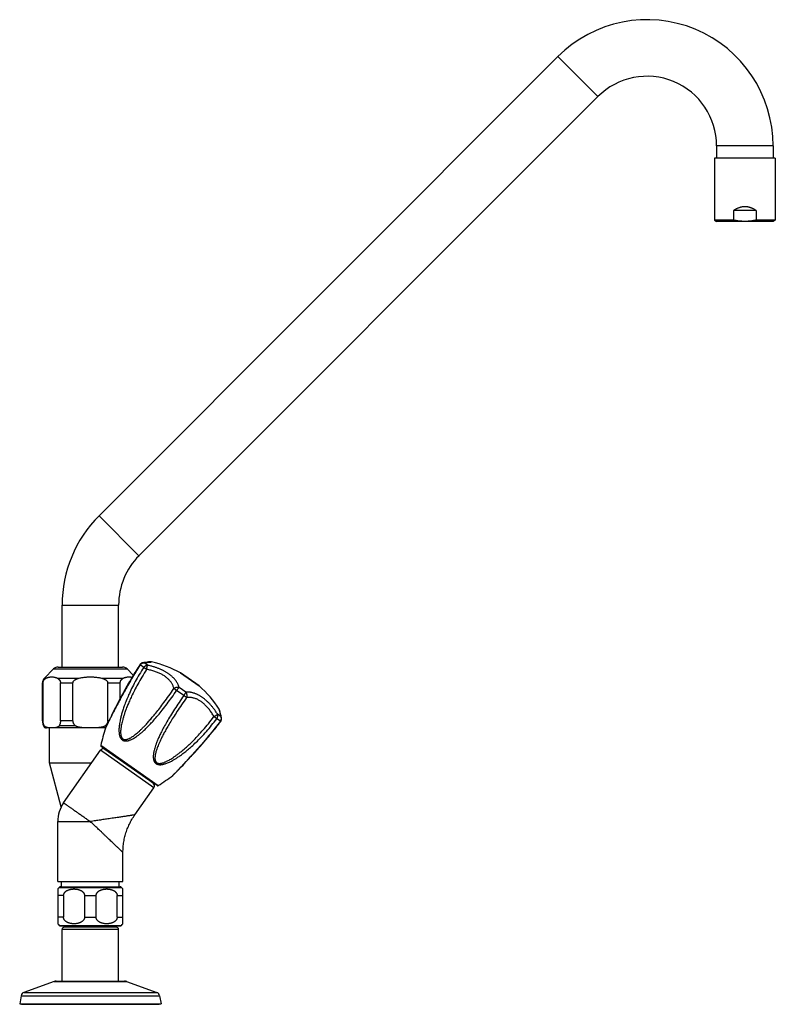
# Model space of a CAD drawing. Header units: millimetres. Extents: x 95 to 1084, y -153 to 904.
# Tile 27 of 27: x 737 to 1084, y 451 to 904. Entities that reach past the tile are written whole.
import ezdxf

# ---------------------------------------------------------------- set-up
doc = ezdxf.new("R2010")
doc.units = ezdxf.units.MM
doc.header["$LTSCALE"] = 30.734
doc.layers.get('0').update_dxf_attribs({"linetype": 'CONTINUOUS'})

msp = doc.modelspace()

# ---------------------------------------------------------------- linework, layer by layer
at = {"color": 7, "linetype": 'CONTINUOUS'}
for p, q in [((773.16, 675.86), (984.16, 886.86)), ((791.54, 657.48), (1002.54, 868.48)), ((1057.17, 845.85), (1057.17, 840.15)), ((1083.17, 845.85), (1083.17, 840.15)), ((1056.17, 840.15), (1056.17, 811.73)), ((1084.17, 840.15), (1056.17, 840.15)), ((1084.17, 840.15), (1084.17, 811.73)), ((1064.97, 816.15), (1064.97, 811.73)), ((1075.37, 816.15), (1064.97, 816.15)), ((1075.37, 816.15), (1075.37, 811.73)), ((1064.97, 811.73), (1056.17, 811.73)), ((1056.17, 811.73), (1057.17, 811.15)), ((1083.17, 811.15), (1057.17, 811.15)), ((1084.17, 811.73), (1075.37, 811.73)), ((1084.17, 811.73), (1083.17, 811.15)), ((756.17, 606.35), (756.17, 634.85)), ((782.17, 606.35), (782.17, 634.85)), ((754.41, 606.35), (783.93, 606.35)), ((791.4, 606.67), (790.93, 605.92)), ((791.88, 607.43), (791.4, 606.67)), ((793.77, 608.4), (793.31, 608.34)), ((795.31, 608.59), (794.61, 608.5)), ((795.98, 608.67), (795.31, 608.59)), ((796.67, 608.74), (795.98, 608.67)), ((796.69, 608.74), (796.67, 608.74)), ((748.05, 601.23), (752.29, 605.47)), ((788.91, 602.61), (786.05, 605.47)), ((788.47, 601.88), (788.1, 601.26)), ((788.84, 602.5), (788.47, 601.88)), ((789.23, 603.15), (788.84, 602.5)), ((789.63, 603.81), (789.23, 603.15)), ((790.04, 604.49), (789.63, 603.81)), ((790.48, 605.19), (790.04, 604.49)), ((790.93, 605.92), (790.48, 605.19)), ((810.64, 603.64), (819.16, 597.68)), ((747.17, 581.64), (747.17, 599.11)), ((747.42, 581.64), (747.42, 599.11)), ((755.41, 581.64), (755.41, 599.11)), ((761.19, 581.64), (761.19, 599.11)), ((777.15, 581.64), (777.15, 599.11)), ((782.93, 592), (782.93, 599.11)), ((786.48, 598.46), (786.2, 597.97)), ((786.78, 598.98), (786.48, 598.46)), ((787.09, 599.52), (786.78, 598.98)), ((787.41, 600.08), (787.09, 599.52)), ((787.75, 600.66), (787.41, 600.08)), ((788.1, 601.26), (787.75, 600.66)), ((783.54, 593.13), (783.16, 592.43)), ((781.18, 588.64), (780.75, 587.79)), ((781.48, 589.22), (781.18, 588.64)), ((781.79, 589.82), (781.48, 589.22)), ((782.11, 590.44), (781.79, 589.82)), ((782.45, 591.08), (782.11, 590.44)), ((782.8, 591.74), (782.45, 591.08)), ((783.16, 592.43), (782.8, 591.74)), ((779.11, 584.51), (778.68, 583.63)), ((779.58, 585.46), (779.11, 584.51)), ((779.95, 586.2), (779.58, 585.46)), ((780.34, 586.98), (779.95, 586.2)), ((780.75, 587.79), (780.34, 586.98)), ((828.89, 585.62), (828.72, 586.32)), ((829.05, 584.96), (828.89, 585.62)), ((829.17, 584.46), (829.05, 584.96)), ((829.3, 583.88), (829.17, 584.46)), ((829.4, 583.45), (829.3, 583.88)), ((777.38, 580.96), (776.44, 578.99)), ((778.09, 582.44), (777.38, 580.96)), ((778.68, 583.63), (778.09, 582.44)), ((827, 578.61), (827.51, 579.26)), ((827.51, 579.26), (828.04, 579.93)), ((828.04, 579.93), (828.59, 580.64)), ((828.58, 580.64), (829.13, 581.35)), ((829.5, 582.99), (829.4, 583.45)), ((776.14, 578.35), (748.97, 578.35)), ((750.42, 562.31), (750.42, 578.35)), ((776.35, 578.82), (776.22, 578.54)), ((776.44, 578.99), (776.35, 578.82)), ((823.76, 574.63), (824.19, 575.15)), ((824.19, 575.15), (824.63, 575.69)), ((824.63, 575.69), (825.08, 576.24)), ((825.08, 576.24), (825.54, 576.8)), ((825.54, 576.8), (826.02, 577.39)), ((826.02, 577.39), (826.5, 577.99)), ((826.5, 577.99), (827, 578.61)), ((822.55, 573.2), (822.94, 573.66)), ((822.94, 573.66), (823.34, 574.14)), ((823.34, 574.14), (823.76, 574.63)), ((756.88, 543.96), (773.8, 568.12)), ((799.84, 551.84), (774.18, 569.81)), ((798.01, 553), (775.89, 568.49)), ((776.71, 567.91), (776.77, 568)), ((815.58, 565.35), (816.04, 565.84)), ((816.04, 565.84), (816.51, 566.36)), ((816.51, 566.36), (817, 566.89)), ((817, 566.89), (817.5, 567.44)), ((817.5, 567.44), (818.02, 568.02)), ((818.02, 568.02), (818.55, 568.61)), ((818.55, 568.61), (819.11, 569.24)), ((755.81, 542.18), (750.42, 562.31)), ((750.42, 562.31), (769.73, 562.31)), ((810.97, 560.47), (811.79, 561.32)), ((811.79, 561.32), (812.51, 562.07)), ((812.51, 562.07), (813.27, 562.87)), ((813.27, 562.87), (813.87, 563.51)), ((813.87, 563.51), (814.49, 564.17)), ((814.49, 564.17), (815.13, 564.86)), ((815.13, 564.86), (815.58, 565.35)), ((807.34, 556.74), (807.53, 556.93)), ((807.53, 556.93), (807.65, 557.06)), ((807.65, 557.06), (807.75, 557.16)), ((807.75, 557.16), (808.35, 557.78)), ((808.35, 557.78), (809.83, 559.28)), ((809.83, 559.28), (810.97, 560.47)), ((797.19, 553.58), (797.25, 553.66)), ((789.61, 538.4), (798.38, 550.91)), ((754.17, 507.85), (754.17, 535.35)), ((784.17, 507.85), (784.17, 521.13)), ((754.17, 507.85), (784.17, 507.85)), ((755.95, 505.35), (755.95, 507.85)), ((782.39, 505.35), (782.39, 507.85)), ((754.17, 504.35), (754.17, 488.35)), ((755.52, 505.35), (782.82, 505.35)), ((784.17, 488.35), (784.17, 504.35)), ((756.85, 501.35), (756.85, 491.35)), ((766.49, 501.35), (766.49, 491.35)), ((771.85, 491.35), (771.85, 501.35)), ((781.49, 491.35), (781.49, 501.35)), ((755.52, 487.35), (782.82, 487.35)), ((756.17, 462.05), (756.17, 485.75)), ((781.17, 486.75), (757.17, 486.75)), ((782.17, 462.05), (782.17, 485.75)), ((752.46, 461.88), (738.63, 456.85)), ((753.42, 462.05), (784.92, 462.05)), ((785.87, 461.88), (799.71, 456.85)), ((737.34, 455.31), (736.67, 451.5)), ((801, 455.31), (801.67, 451.5)), ((736.67, 451.5), (737.52, 451.35)), ((736.67, 451.5), (801.67, 451.5)), ((737.52, 451.35), (800.82, 451.35)), ((801.67, 451.5), (800.82, 451.35))]:
    msp.add_line(p, q, dxfattribs=at)
at = {"color": 9, "linetype": 'CONTINUOUS'}
for p, q in [((984.16, 886.86), (1002.54, 868.48)), ((1083.17, 845.85), (1057.17, 845.85)), ((773.16, 675.86), (791.54, 657.48)), ((756.17, 634.85), (782.17, 634.85)), ((793.69, 606.16), (792.04, 607.31)), ((795.45, 607.18), (793.87, 608.29)), ((752.29, 605.47), (786.05, 605.47)), ((819.18, 597.67), (810.62, 603.65)), ((747.42, 599.11), (747.17, 599.11)), ((748.05, 601.23), (748.87, 601.23)), ((753.96, 601.23), (764.08, 601.23)), ((755.41, 599.11), (761.19, 599.11)), ((774.25, 601.23), (784.38, 601.23)), ((777.15, 599.11), (782.93, 599.11)), ((812.16, 593.22), (808.85, 595.54)), ((813.15, 594.79), (809.98, 597.01)), ((829.26, 583.51), (827.68, 584.62)), ((747.17, 581.64), (747.42, 581.64)), ((747.98, 579.36), (747.55, 579.36)), ((762.31, 579.36), (754.85, 579.36)), ((761.19, 581.64), (755.41, 581.64)), ((776.61, 579.36), (776.03, 579.36)), ((777.71, 581.64), (777.15, 581.64)), ((828.97, 581.45), (827.32, 582.61)), ((776.12, 578.27), (776.11, 578.26)), ((776.24, 578.52), (776.12, 578.27)), ((800.4, 551.83), (773.98, 570.33)), ((798.38, 550.91), (773.8, 568.12)), ((807.31, 556.75), (807.12, 556.55)), ((807.32, 556.76), (807.31, 556.75)), ((754.86, 505.1), (783.48, 505.1)), ((756.85, 501.35), (754.17, 501.35)), ((766.49, 501.35), (771.85, 501.35)), ((781.49, 501.35), (784.17, 501.35)), ((756.85, 491.35), (754.17, 491.35)), ((766.49, 491.35), (771.85, 491.35)), ((781.49, 491.35), (784.17, 491.35)), ((754.86, 487.6), (783.48, 487.6)), ((782.17, 485.75), (756.17, 485.75)), ((752.46, 461.88), (785.87, 461.88)), ((737.34, 455.31), (801, 455.31)), ((738.63, 456.85), (799.71, 456.85))]:
    msp.add_line(p, q, dxfattribs=at)
at = {"color": 7, "linetype": 'CONTINUOUS'}
for points in [[(794.61, 608.5), (794.41, 608.48), (793.77, 608.4)], [(796.69, 608.74), (796.69, 608.74), (796.65, 608.74)], [(786.2, 597.97), (785.94, 597.5), (785.69, 597.06), (785.45, 596.63), (785.21, 596.21), (784.99, 595.8), (784.77, 595.4), (784.55, 595.01), (784.34, 594.62), (784.13, 594.24), (783.93, 593.86), (783.54, 593.13)], [(776.22, 578.54), (776.19, 578.47), (776.16, 578.4), (776.13, 578.32), (776.11, 578.26)], [(819.11, 569.24), (819.39, 569.55), (819.68, 569.88), (819.97, 570.21), (820.26, 570.55), (820.56, 570.89), (820.87, 571.24), (821.18, 571.6), (821.5, 571.98), (821.84, 572.37), (822.19, 572.78), (822.55, 573.2)], [(807.12, 556.55), (807.17, 556.59), (807.23, 556.64), (807.28, 556.69), (807.34, 556.74)], [(784.17, 521.13), (784.18, 521.72), (784.19, 522.33), (784.22, 522.94), (784.27, 523.56), (784.32, 524.17), (784.39, 524.78), (784.47, 525.39), (784.57, 526), (784.67, 526.61), (784.79, 527.21), (784.92, 527.81), (785.06, 528.41), (785.22, 529), (785.38, 529.6), (785.56, 530.18), (785.75, 530.77), (785.96, 531.35), (786.17, 531.93), (786.4, 532.5), (786.64, 533.06), (786.89, 533.63), (787.15, 534.18), (787.42, 534.74), (787.7, 535.28), (788, 535.82), (788.3, 536.35), (788.62, 536.88), (788.95, 537.4), (789.28, 537.92), (789.61, 538.4)]]:
    msp.add_lwpolyline(points, dxfattribs=at)
for centre, radius, start, end in [((1025.17, 845.85), 58, 0, 135), ((1025.17, 845.85), 32, 0, 135), ((814.17, 634.85), 58, 135, 180), ((814.17, 634.85), 32, 135, 180), ((754.41, 603.35), 3, 90, 135), ((783.93, 603.35), 3, 45, 90), ((793.57, 606.36), 2, 97.5554, 147.5169), ((796.91, 606.76), 2, 77.3266, 96.1586), ((786.38, 559.93), 50, 60.9936, 77.3265), ((810.53, 603.48), 0.2, 55, 60.9936), ((750.17, 599.11), 3, 135, 180), ((819.04, 597.51), 0.2, 49.0064, 55), ((786.38, 559.93), 50, 32.6735, 49.0064), ((826.78, 585.84), 2, 13.8414, 32.6734), ((754.17, 581.64), 7, 180, 199.0113), ((748.97, 579.85), 1.5, 199.0113, 270), ((827.55, 582.56), 2, 322.4831, 12.4446), ((895.69, 541.84), 125, 163.0578, 166.8227), ((774.46, 570.22), 0.5, 166.8227, 235), ((775.03, 567.26), 1.5, 55, 145), ((797.15, 551.77), 1.5, 325, 55), ((731.99, 656.46), 125, 303.1773, 306.9422), ((800.12, 552.25), 0.5, 235, 303.1773), ((769.17, 535.35), 15, 145, 180), ((758.17, 501.35), 5, 131.4096, 143.1703), ((755.52, 504.35), 1, 90, 131.4096), ((782.82, 504.35), 1, 48.5904, 90), ((780.17, 501.35), 5, 36.8297, 48.5904), ((758.17, 491.35), 5, 216.8297, 228.5904), ((755.52, 488.35), 1, 228.5904, 270), ((757.17, 485.75), 1, 90, 180), ((781.17, 485.75), 1, 0, 90), ((782.82, 488.35), 1, 270, 311.4096), ((780.17, 491.35), 5, 311.4096, 323.1703), ((753.42, 459.25), 2.8, 90, 110), ((784.92, 459.25), 2.8, 70, 90), ((739.31, 454.97), 2, 110, 170), ((799.03, 454.97), 2, 10, 70)]:
    msp.add_arc(centre, radius, start, end, dxfattribs=at)
for points, knots in [([(1075.37, 816.15), (1075.21, 816.26), (1074.89, 816.47), (1074.41, 816.75), (1073.94, 816.99), (1073.47, 817.2), (1073.02, 817.38), (1072.57, 817.53), (1072.12, 817.65), (1071.69, 817.75), (1071.25, 817.82), (1070.82, 817.86), (1070.39, 817.89), (1069.95, 817.89), (1069.52, 817.86), (1069.09, 817.82), (1068.65, 817.75), (1068.22, 817.65), (1067.77, 817.53), (1067.32, 817.38), (1066.87, 817.2), (1066.4, 816.99), (1065.93, 816.75), (1065.45, 816.47), (1065.13, 816.26), (1064.97, 816.15)], [0, 0, 0, 0, 0.052402, 0.102269, 0.149832, 0.195438, 0.239315, 0.281756, 0.323032, 0.363315, 0.402895, 0.441947, 0.480672, 0.519328, 0.558053, 0.597105, 0.636685, 0.676968, 0.718244, 0.760685, 0.804562, 0.850168, 0.897731, 0.947598, 1, 1, 1, 1]), ([(1070.17, 811.15), (1069.98, 811.15), (1069.59, 811.16), (1069.02, 811.18), (1068.44, 811.22), (1067.87, 811.27), (1067.29, 811.33), (1066.71, 811.41), (1066.14, 811.5), (1065.56, 811.61), (1065.17, 811.69), (1064.97, 811.73)], [0, 0, 0, 0, 0.10993, 0.219886, 0.329946, 0.440223, 0.550789, 0.661828, 0.773551, 0.886199, 1, 1, 1, 1]), ([(1075.37, 811.73), (1075.17, 811.69), (1074.78, 811.61), (1074.2, 811.5), (1073.62, 811.41), (1073.05, 811.33), (1072.47, 811.27), (1071.9, 811.22), (1071.32, 811.18), (1070.75, 811.16), (1070.36, 811.15), (1070.17, 811.15)], [0, 0, 0, 0, 0.113897, 0.22671, 0.338582, 0.449715, 0.560273, 0.670397, 0.780282, 0.890105, 1, 1, 1, 1]), ([(748.87, 601.23), (748.99, 601.29), (749.24, 601.4), (749.6, 601.54), (749.97, 601.65), (750.33, 601.74), (750.69, 601.8), (751.05, 601.84), (751.42, 601.86), (751.78, 601.84), (752.14, 601.8), (752.5, 601.74), (752.86, 601.65), (753.23, 601.54), (753.6, 601.4), (753.84, 601.29), (753.96, 601.23)], [0, 0, 0, 0, 0.076471, 0.150663, 0.222891, 0.293562, 0.363045, 0.431709, 0.5, 0.568291, 0.636956, 0.706438, 0.777109, 0.849337, 0.923529, 1, 1, 1, 1]), ([(764.08, 601.23), (764.33, 601.29), (764.82, 601.4), (765.55, 601.54), (766.28, 601.65), (767, 601.74), (767.73, 601.8), (768.45, 601.84), (769.17, 601.86), (769.89, 601.84), (770.61, 601.8), (771.34, 601.74), (772.06, 601.65), (772.79, 601.54), (773.52, 601.4), (774.01, 601.29), (774.25, 601.23)], [0, 0, 0, 0, 0.073517, 0.14607, 0.217792, 0.288892, 0.359523, 0.429824, 0.5, 0.570176, 0.640477, 0.711108, 0.782208, 0.85393, 0.926483, 1, 1, 1, 1]), ([(784.38, 601.23), (784.5, 601.29), (784.74, 601.4), (785.11, 601.54), (785.47, 601.65), (785.84, 601.74), (786.2, 601.8), (786.56, 601.84), (786.92, 601.86), (787.28, 601.84), (787.65, 601.8), (788, 601.74), (788.23, 601.69), (788.34, 601.66)], [0, 0, 0, 0, 0.099164, 0.195374, 0.289036, 0.380678, 0.470781, 0.559821, 0.648378, 0.736935, 0.825976, 0.916079, 1, 1, 1, 1]), ([(747.42, 599.11), (747.42, 599.14), (747.43, 599.22), (747.43, 599.32), (747.45, 599.43), (747.47, 599.54), (747.49, 599.66), (747.53, 599.77), (747.57, 599.89), (747.62, 600.01), (747.68, 600.14), (747.76, 600.27), (747.85, 600.41), (747.96, 600.55), (748.09, 600.69), (748.24, 600.83), (748.42, 600.97), (748.64, 601.11), (748.79, 601.19), (748.87, 601.23)], [0, 0, 0, 0, 0.039335, 0.078937, 0.119058, 0.160245, 0.202838, 0.247009, 0.293358, 0.342245, 0.394219, 0.449906, 0.509908, 0.574897, 0.645513, 0.722348, 0.806252, 0.898339, 1, 1, 1, 1]), ([(753.96, 601.23), (754.04, 601.19), (754.2, 601.11), (754.41, 600.97), (754.59, 600.83), (754.74, 600.69), (754.87, 600.55), (754.98, 600.41), (755.07, 600.27), (755.15, 600.14), (755.21, 600.01), (755.26, 599.89), (755.31, 599.77), (755.34, 599.66), (755.37, 599.54), (755.38, 599.43), (755.4, 599.32), (755.41, 599.22), (755.41, 599.14), (755.41, 599.11)], [0, 0, 0, 0, 0.101631, 0.193707, 0.277609, 0.354452, 0.425084, 0.490087, 0.550103, 0.605792, 0.657777, 0.706659, 0.753015, 0.797184, 0.83977, 0.880957, 0.921074, 0.96067, 1, 1, 1, 1]), ([(761.19, 599.11), (761.19, 599.14), (761.19, 599.22), (761.2, 599.32), (761.23, 599.43), (761.27, 599.54), (761.32, 599.66), (761.39, 599.77), (761.47, 599.89), (761.58, 600.02), (761.7, 600.14), (761.86, 600.28), (762.04, 600.41), (762.26, 600.55), (762.52, 600.69), (762.83, 600.83), (763.19, 600.97), (763.62, 601.11), (763.92, 601.19), (764.08, 601.23)], [0, 0, 0, 0, 0.027894, 0.056179, 0.085244, 0.11571, 0.148087, 0.18279, 0.220622, 0.262263, 0.308633, 0.360818, 0.419985, 0.487461, 0.564608, 0.652739, 0.753421, 0.868478, 1, 1, 1, 1]), ([(774.25, 601.23), (774.42, 601.19), (774.72, 601.11), (775.14, 600.97), (775.51, 600.83), (775.82, 600.69), (776.08, 600.55), (776.3, 600.41), (776.48, 600.28), (776.64, 600.14), (776.76, 600.02), (776.86, 599.89), (776.95, 599.77), (777.02, 599.66), (777.07, 599.54), (777.11, 599.43), (777.13, 599.32), (777.15, 599.22), (777.15, 599.14), (777.15, 599.11)], [0, 0, 0, 0, 0.131483, 0.246528, 0.347211, 0.435352, 0.512519, 0.58001, 0.639191, 0.691377, 0.737756, 0.779393, 0.817229, 0.85193, 0.884301, 0.914767, 0.943829, 0.97211, 1, 1, 1, 1]), ([(782.93, 599.11), (782.93, 599.14), (782.93, 599.22), (782.94, 599.32), (782.95, 599.43), (782.97, 599.54), (783, 599.66), (783.03, 599.77), (783.07, 599.89), (783.13, 600.01), (783.19, 600.14), (783.26, 600.27), (783.36, 600.41), (783.47, 600.55), (783.6, 600.69), (783.75, 600.83), (783.93, 600.97), (784.14, 601.11), (784.3, 601.19), (784.38, 601.23)], [0, 0, 0, 0, 0.039335, 0.078937, 0.119058, 0.160245, 0.202838, 0.247009, 0.293358, 0.342245, 0.394219, 0.449906, 0.509908, 0.574897, 0.645513, 0.722348, 0.806252, 0.898339, 1, 1, 1, 1]), ([(747.98, 579.36), (747.95, 579.43), (747.87, 579.57), (747.78, 579.79), (747.7, 580), (747.63, 580.21), (747.57, 580.42), (747.53, 580.63), (747.49, 580.83), (747.46, 581.04), (747.44, 581.24), (747.43, 581.44), (747.42, 581.58), (747.42, 581.64)], [0, 0, 0, 0, 0.101487, 0.199934, 0.295652, 0.388955, 0.480157, 0.569559, 0.657441, 0.744126, 0.829928, 0.915101, 1, 1, 1, 1]), ([(754.85, 579.36), (754.83, 579.34), (754.8, 579.28), (754.74, 579.2), (754.68, 579.12), (754.6, 579.04), (754.51, 578.96), (754.4, 578.89), (754.27, 578.81), (754.13, 578.74), (753.97, 578.67), (753.79, 578.61), (753.58, 578.55), (753.35, 578.5), (753.09, 578.46), (752.79, 578.43), (752.45, 578.41), (752.07, 578.39), (751.64, 578.38), (751.19, 578.38), (750.76, 578.39), (750.38, 578.41), (750.04, 578.43), (749.74, 578.46), (749.48, 578.5), (749.25, 578.55), (749.04, 578.61), (748.86, 578.67), (748.7, 578.74), (748.56, 578.81), (748.43, 578.89), (748.33, 578.96), (748.23, 579.04), (748.15, 579.12), (748.09, 579.2), (748.03, 579.28), (748, 579.34), (747.98, 579.36)], [0, 0, 0, 0, 0.012168, 0.025201, 0.039181, 0.05425, 0.070539, 0.088231, 0.107538, 0.128701, 0.151989, 0.177708, 0.206231, 0.238009, 0.273576, 0.313571, 0.358778, 0.410213, 0.46878, 0.531355, 0.590013, 0.641356, 0.686521, 0.726485, 0.762032, 0.793799, 0.822315, 0.848029, 0.871314, 0.892474, 0.911778, 0.929468, 0.945755, 0.960822, 0.9748, 0.987832, 1, 1, 1, 1]), ([(755.41, 581.64), (755.41, 581.58), (755.41, 581.44), (755.39, 581.24), (755.37, 581.04), (755.34, 580.83), (755.31, 580.63), (755.26, 580.42), (755.2, 580.21), (755.13, 580), (755.05, 579.79), (754.96, 579.57), (754.89, 579.43), (754.85, 579.36)], [0, 0, 0, 0, 0.084898, 0.170072, 0.255874, 0.342559, 0.430441, 0.519843, 0.611045, 0.704348, 0.800066, 0.898513, 1, 1, 1, 1]), ([(762.31, 579.36), (762.23, 579.43), (762.09, 579.57), (761.9, 579.78), (761.74, 580), (761.6, 580.21), (761.48, 580.42), (761.39, 580.63), (761.31, 580.83), (761.26, 581.04), (761.21, 581.24), (761.19, 581.44), (761.19, 581.58), (761.19, 581.64)], [0, 0, 0, 0, 0.116909, 0.225838, 0.32785, 0.42394, 0.515027, 0.601954, 0.685482, 0.76637, 0.845324, 0.922969, 1, 1, 1, 1]), ([(776.03, 579.36), (776, 579.34), (775.94, 579.28), (775.82, 579.2), (775.69, 579.12), (775.53, 579.04), (775.34, 578.96), (775.13, 578.88), (774.88, 578.81), (774.6, 578.74), (774.28, 578.67), (773.92, 578.61), (773.5, 578.55), (773.04, 578.5), (772.51, 578.46), (771.92, 578.43), (771.24, 578.41), (770.47, 578.39), (769.61, 578.38), (768.72, 578.38), (767.87, 578.39), (767.1, 578.41), (766.42, 578.43), (765.83, 578.46), (765.3, 578.5), (764.83, 578.55), (764.42, 578.61), (764.06, 578.67), (763.74, 578.74), (763.46, 578.81), (763.21, 578.88), (763, 578.96), (762.81, 579.04), (762.65, 579.12), (762.52, 579.2), (762.4, 579.28), (762.34, 579.34), (762.31, 579.36)], [0, 0, 0, 0, 0.008613, 0.018389, 0.029473, 0.042054, 0.056303, 0.072431, 0.090667, 0.111261, 0.134479, 0.160618, 0.190029, 0.223142, 0.260472, 0.302642, 0.350434, 0.40488, 0.466923, 0.533202, 0.595331, 0.649691, 0.697445, 0.739585, 0.776897, 0.810001, 0.839405, 0.865539, 0.888754, 0.909344, 0.927578, 0.943703, 0.95795, 0.970529, 0.981612, 0.991387, 1, 1, 1, 1]), ([(777.15, 581.64), (777.15, 581.58), (777.15, 581.44), (777.12, 581.24), (777.08, 581.04), (777.03, 580.83), (776.95, 580.63), (776.85, 580.42), (776.74, 580.21), (776.6, 580), (776.44, 579.78), (776.25, 579.57), (776.11, 579.43), (776.03, 579.36)], [0, 0, 0, 0, 0.077031, 0.154676, 0.23363, 0.314518, 0.398046, 0.484973, 0.57606, 0.67215, 0.774162, 0.883091, 1, 1, 1, 1]), ([(756.85, 501.35), (756.85, 501.4), (756.85, 501.5), (756.87, 501.65), (756.9, 501.8), (756.94, 501.95), (756.99, 502.1), (757.06, 502.26), (757.14, 502.41), (757.23, 502.57), (757.35, 502.73), (757.48, 502.89), (757.64, 503.04), (757.82, 503.2), (758.02, 503.36), (758.25, 503.51), (758.51, 503.66), (758.79, 503.8), (759.1, 503.92), (759.44, 504.04), (759.81, 504.14), (760.19, 504.22), (760.6, 504.29), (761.02, 504.33), (761.45, 504.35), (761.89, 504.35), (762.32, 504.33), (762.74, 504.29), (763.14, 504.22), (763.53, 504.14), (763.9, 504.04), (764.23, 503.92), (764.55, 503.8), (764.83, 503.66), (765.09, 503.51), (765.32, 503.36), (765.52, 503.2), (765.7, 503.04), (765.86, 502.89), (765.99, 502.73), (766.11, 502.57), (766.2, 502.41), (766.28, 502.26), (766.35, 502.1), (766.4, 501.95), (766.44, 501.8), (766.47, 501.65), (766.49, 501.5), (766.49, 501.4), (766.49, 501.35)], [0, 0, 0, 0, 0.011897, 0.023894, 0.036051, 0.048499, 0.061354, 0.074672, 0.088597, 0.10327, 0.118786, 0.13534, 0.153069, 0.17212, 0.192626, 0.214652, 0.238291, 0.263548, 0.290479, 0.319079, 0.349314, 0.381029, 0.414027, 0.447996, 0.482599, 0.517402, 0.552005, 0.585974, 0.618972, 0.650687, 0.680922, 0.709522, 0.736452, 0.761709, 0.785348, 0.807374, 0.82788, 0.846931, 0.86466, 0.881214, 0.89673, 0.911403, 0.925328, 0.938646, 0.951501, 0.963949, 0.976106, 0.988103, 1, 1, 1, 1]), ([(771.85, 501.35), (771.85, 501.4), (771.85, 501.5), (771.87, 501.65), (771.9, 501.8), (771.94, 501.95), (771.99, 502.1), (772.06, 502.26), (772.14, 502.41), (772.23, 502.57), (772.35, 502.73), (772.48, 502.89), (772.64, 503.04), (772.82, 503.2), (773.02, 503.36), (773.25, 503.51), (773.51, 503.66), (773.79, 503.8), (774.1, 503.92), (774.44, 504.04), (774.81, 504.14), (775.19, 504.22), (775.6, 504.29), (776.02, 504.33), (776.45, 504.35), (776.89, 504.35), (777.32, 504.33), (777.74, 504.29), (778.14, 504.22), (778.53, 504.14), (778.9, 504.04), (779.23, 503.92), (779.55, 503.8), (779.83, 503.66), (780.09, 503.51), (780.32, 503.36), (780.52, 503.2), (780.7, 503.04), (780.86, 502.89), (780.99, 502.73), (781.11, 502.57), (781.2, 502.41), (781.28, 502.26), (781.35, 502.1), (781.4, 501.95), (781.44, 501.8), (781.47, 501.65), (781.49, 501.5), (781.49, 501.4), (781.49, 501.35)], [0, 0, 0, 0, 0.011897, 0.023894, 0.036051, 0.048499, 0.061354, 0.074673, 0.088598, 0.10327, 0.118786, 0.13534, 0.153069, 0.17212, 0.192626, 0.214652, 0.238291, 0.263548, 0.290478, 0.319078, 0.349313, 0.381027, 0.414025, 0.447995, 0.482598, 0.517401, 0.552004, 0.585974, 0.618972, 0.650686, 0.680922, 0.709522, 0.736452, 0.761709, 0.785348, 0.807374, 0.82788, 0.846931, 0.86466, 0.881214, 0.89673, 0.911402, 0.925327, 0.938646, 0.951501, 0.963949, 0.976106, 0.988103, 1, 1, 1, 1]), ([(766.49, 491.35), (766.49, 491.3), (766.49, 491.2), (766.47, 491.05), (766.44, 490.9), (766.4, 490.75), (766.35, 490.6), (766.28, 490.45), (766.2, 490.29), (766.11, 490.13), (765.99, 489.98), (765.86, 489.82), (765.7, 489.66), (765.52, 489.5), (765.32, 489.34), (765.09, 489.19), (764.83, 489.04), (764.55, 488.91), (764.23, 488.78), (763.9, 488.66), (763.53, 488.56), (763.14, 488.48), (762.74, 488.42), (762.32, 488.37), (761.89, 488.35), (761.45, 488.35), (761.02, 488.37), (760.6, 488.42), (760.19, 488.48), (759.81, 488.56), (759.44, 488.66), (759.1, 488.78), (758.79, 488.91), (758.51, 489.04), (758.25, 489.19), (758.02, 489.34), (757.82, 489.5), (757.64, 489.66), (757.48, 489.82), (757.35, 489.98), (757.23, 490.13), (757.14, 490.29), (757.06, 490.45), (756.99, 490.6), (756.94, 490.75), (756.9, 490.9), (756.87, 491.05), (756.85, 491.2), (756.85, 491.3), (756.85, 491.35)], [0, 0, 0, 0, 0.011897, 0.023894, 0.036051, 0.048499, 0.061354, 0.074673, 0.088597, 0.10327, 0.118786, 0.13534, 0.153069, 0.17212, 0.192626, 0.214653, 0.238291, 0.263549, 0.290479, 0.319079, 0.349314, 0.381028, 0.414026, 0.447996, 0.482598, 0.517401, 0.552003, 0.585973, 0.618971, 0.650685, 0.680921, 0.709521, 0.736451, 0.761709, 0.785347, 0.807374, 0.82788, 0.846931, 0.86466, 0.881214, 0.89673, 0.911403, 0.925328, 0.938646, 0.951501, 0.963949, 0.976106, 0.988103, 1, 1, 1, 1]), ([(781.49, 491.35), (781.49, 491.3), (781.49, 491.2), (781.47, 491.05), (781.44, 490.9), (781.4, 490.75), (781.35, 490.6), (781.28, 490.45), (781.2, 490.29), (781.11, 490.13), (780.99, 489.98), (780.86, 489.82), (780.7, 489.66), (780.52, 489.5), (780.32, 489.34), (780.09, 489.19), (779.83, 489.04), (779.55, 488.91), (779.23, 488.78), (778.9, 488.66), (778.53, 488.56), (778.14, 488.48), (777.74, 488.42), (777.32, 488.37), (776.89, 488.35), (776.45, 488.35), (776.02, 488.37), (775.6, 488.42), (775.19, 488.48), (774.81, 488.56), (774.44, 488.66), (774.1, 488.78), (773.79, 488.91), (773.51, 489.04), (773.25, 489.19), (773.02, 489.34), (772.82, 489.5), (772.64, 489.66), (772.48, 489.82), (772.35, 489.98), (772.23, 490.13), (772.14, 490.29), (772.06, 490.45), (771.99, 490.6), (771.94, 490.75), (771.9, 490.9), (771.87, 491.05), (771.85, 491.2), (771.85, 491.3), (771.85, 491.35)], [0, 0, 0, 0, 0.011897, 0.023894, 0.036051, 0.048499, 0.061354, 0.074673, 0.088598, 0.10327, 0.118786, 0.13534, 0.153069, 0.17212, 0.192626, 0.214653, 0.238291, 0.263549, 0.290479, 0.319079, 0.349314, 0.381029, 0.414027, 0.447996, 0.482599, 0.517402, 0.552005, 0.585974, 0.618972, 0.650686, 0.680922, 0.709521, 0.736452, 0.761709, 0.785347, 0.807374, 0.82788, 0.846931, 0.86466, 0.881214, 0.89673, 0.911402, 0.925327, 0.938646, 0.951501, 0.963949, 0.976106, 0.988103, 1, 1, 1, 1])]:
    msp.add_open_spline(points, degree=3, knots=knots, dxfattribs=at)
at = {"color": 9, "linetype": 'CONTINUOUS'}
for points, knots in [([(792.04, 607.31), (791.35, 606.24), (790.02, 604.1), (788.1, 600.91), (786.34, 597.87), (784.78, 595.08), (783.44, 592.62), (782.29, 590.47), (781.31, 588.59), (780.47, 586.96), (779.75, 585.55), (779.13, 584.33), (778.6, 583.28), (778.15, 582.38), (777.77, 581.61), (777.44, 580.96), (777.18, 580.42), (776.95, 579.96), (776.76, 579.59), (776.61, 579.28), (776.49, 579.02), (776.38, 578.81), (776.3, 578.65), (776.26, 578.56), (776.24, 578.52)], [0, 0, 0, 0, 0.116499, 0.230449, 0.339233, 0.437175, 0.522134, 0.595822, 0.659748, 0.715184, 0.763183, 0.804621, 0.84024, 0.870695, 0.896587, 0.918463, 0.936808, 0.952069, 0.964706, 0.975117, 0.983668, 0.990626, 0.996225, 1, 1, 1, 1]), ([(792.04, 607.31), (792.02, 607.33), (791.98, 607.35), (791.93, 607.38), (791.91, 607.41), (791.88, 607.42), (791.88, 607.43), (791.88, 607.43)], [0, 0, 0, 0, 0.382204, 0.674476, 0.8753, 0.983032, 1, 1, 1, 1]), ([(792.04, 607.31), (792.07, 607.37), (792.15, 607.48), (792.28, 607.64), (792.43, 607.78), (792.59, 607.9), (792.75, 608.02), (792.93, 608.11), (793.11, 608.18), (793.3, 608.24), (793.49, 608.28), (793.68, 608.3), (793.81, 608.29), (793.87, 608.29)], [0, 0, 0, 0, 0.093399, 0.186717, 0.279811, 0.37251, 0.464626, 0.556025, 0.646606, 0.736304, 0.825104, 0.913002, 1, 1, 1, 1]), ([(793.31, 608.34), (793.33, 608.34), (793.41, 608.35), (793.54, 608.35), (793.71, 608.33), (793.82, 608.31), (793.87, 608.29)], [0, 0, 0, 0, 0.12985, 0.417127, 0.706699, 1, 1, 1, 1]), ([(793.69, 606.16), (793.73, 606.21), (793.81, 606.32), (793.94, 606.48), (794.08, 606.62), (794.23, 606.75), (794.39, 606.87), (794.56, 606.96), (794.74, 607.05), (794.91, 607.11), (795.09, 607.15), (795.27, 607.18), (795.39, 607.18), (795.45, 607.18)], [0, 0, 0, 0, 0.09554, 0.190923, 0.285866, 0.380064, 0.473204, 0.565039, 0.655376, 0.744079, 0.83109, 0.916388, 1, 1, 1, 1]), ([(793.87, 608.29), (794.03, 608.31), (794.34, 608.35), (794.77, 608.41), (795.16, 608.45), (795.5, 608.5), (795.8, 608.53), (796.08, 608.57), (796.32, 608.59), (796.53, 608.62), (796.72, 608.64), (796.88, 608.66), (797.02, 608.67), (797.14, 608.68), (797.22, 608.69), (797.29, 608.7), (797.32, 608.7), (797.35, 608.71), (797.35, 608.71)], [0, 0, 0, 0, 0.139706, 0.263975, 0.374486, 0.472816, 0.560378, 0.638356, 0.70767, 0.769049, 0.822929, 0.869576, 0.909139, 0.941647, 0.96707, 0.985327, 0.996327, 1, 1, 1, 1]), ([(795.04, 605.25), (795.05, 605.32), (795.08, 605.45), (795.12, 605.65), (795.16, 605.84), (795.2, 606.03), (795.23, 606.21), (795.27, 606.38), (795.3, 606.53), (795.34, 606.68), (795.37, 606.81), (795.39, 606.93), (795.41, 607.03), (795.43, 607.11), (795.45, 607.16), (795.45, 607.18)], [0, 0, 0, 0, 0.102686, 0.204571, 0.304661, 0.401931, 0.495345, 0.583897, 0.666678, 0.74285, 0.811636, 0.872323, 0.924285, 0.966987, 1, 1, 1, 1]), ([(809.98, 597.01), (809.93, 597.18), (809.83, 597.52), (809.65, 598), (809.45, 598.46), (809.23, 598.9), (808.99, 599.31), (808.73, 599.72), (808.46, 600.11), (808.17, 600.49), (807.85, 600.86), (807.52, 601.22), (807.17, 601.58), (806.8, 601.93), (806.41, 602.27), (806, 602.61), (805.57, 602.94), (805.12, 603.26), (804.66, 603.58), (804.18, 603.89), (803.68, 604.18), (803.17, 604.47), (802.64, 604.75), (802.1, 605.01), (801.55, 605.27), (800.98, 605.52), (800.39, 605.75), (799.78, 605.98), (799.15, 606.21), (798.48, 606.42), (797.79, 606.62), (797.05, 606.82), (796.27, 607.01), (795.73, 607.12), (795.45, 607.18)], [0, 0, 0, 0, 0.028913, 0.056623, 0.083442, 0.109644, 0.135458, 0.161082, 0.18669, 0.212433, 0.238443, 0.264835, 0.291697, 0.319106, 0.347095, 0.375691, 0.404881, 0.434632, 0.464904, 0.495647, 0.526811, 0.558379, 0.590336, 0.622709, 0.655558, 0.688965, 0.723065, 0.758009, 0.794005, 0.831289, 0.870151, 0.910937, 0.954062, 1, 1, 1, 1]), ([(793.69, 606.16), (793, 605.08), (791.66, 602.94), (789.82, 599.7), (788.19, 596.56), (786.82, 593.64), (785.7, 591.01), (784.81, 588.68), (784.1, 586.62), (783.55, 584.79), (783.13, 583.17), (782.81, 581.73), (782.59, 580.47), (782.44, 579.36), (782.35, 578.38), (782.32, 577.54), (782.32, 576.8), (782.37, 576.16), (782.44, 575.6), (782.53, 575.12), (782.64, 574.7), (782.77, 574.33), (782.9, 574.01), (783.05, 573.73), (783.22, 573.48), (783.39, 573.26), (783.57, 573.07), (783.76, 572.9), (783.96, 572.76), (784.18, 572.64), (784.42, 572.54), (784.67, 572.46), (784.94, 572.4), (785.24, 572.37), (785.57, 572.37), (785.93, 572.4), (786.33, 572.46), (786.77, 572.57), (787.26, 572.73), (787.82, 572.95), (788.44, 573.25), (789.14, 573.64), (789.93, 574.12), (790.8, 574.73), (791.77, 575.47), (792.85, 576.37), (794.05, 577.45), (795.38, 578.74), (796.85, 580.26), (798.5, 582.07), (800.33, 584.2), (802.34, 586.67), (804.48, 589.44), (806.68, 592.43), (808.13, 594.49), (808.85, 595.54)], [0, 0, 0, 0, 0.053562, 0.10606, 0.156303, 0.201751, 0.241437, 0.276101, 0.306437, 0.333015, 0.356313, 0.376723, 0.394574, 0.410157, 0.423737, 0.435555, 0.445821, 0.454735, 0.462506, 0.469318, 0.475345, 0.480723, 0.485579, 0.490009, 0.494103, 0.497942, 0.50159, 0.505116, 0.508585, 0.512057, 0.515598, 0.519274, 0.52315, 0.527311, 0.531838, 0.536836, 0.542422, 0.548738, 0.555953, 0.564257, 0.573854, 0.584943, 0.597744, 0.612504, 0.629498, 0.649029, 0.671442, 0.697149, 0.726643, 0.760522, 0.799499, 0.844382, 0.894248, 0.946521, 1, 1, 1, 1]), ([(795.04, 605.25), (794.29, 604.1), (792.9, 601.87), (791.04, 598.64), (789.48, 595.71), (788.2, 593.11), (787.14, 590.78), (786.26, 588.69), (785.53, 586.82), (784.94, 585.15), (784.45, 583.65), (784.06, 582.3), (783.75, 581.1), (783.51, 580.03), (783.33, 579.07), (783.21, 578.22), (783.13, 577.47), (783.09, 576.8), (783.09, 576.22), (783.11, 575.7), (783.17, 575.26), (783.24, 574.87), (783.32, 574.54), (783.42, 574.26), (783.53, 574.02), (783.65, 573.82), (783.78, 573.64), (783.92, 573.49), (784.06, 573.37), (784.21, 573.26), (784.38, 573.17), (784.56, 573.1), (784.76, 573.04), (784.98, 573.01), (785.23, 573), (785.51, 573.02), (785.82, 573.07), (786.17, 573.16), (786.56, 573.29), (787.01, 573.48), (787.5, 573.73), (788.04, 574.04), (788.64, 574.43), (789.31, 574.9), (790.04, 575.47), (790.85, 576.15), (791.74, 576.94), (792.71, 577.88), (793.79, 578.96), (794.98, 580.22), (796.29, 581.68), (797.74, 583.36), (799.35, 585.31), (801.14, 587.57), (803.12, 590.19), (805.31, 593.19), (806.81, 595.33), (807.59, 596.46)], [0, 0, 0, 0, 0.05976, 0.11436, 0.161969, 0.20384, 0.240746, 0.273379, 0.302282, 0.327911, 0.350648, 0.370821, 0.388712, 0.404568, 0.418604, 0.431009, 0.441952, 0.451584, 0.460041, 0.46745, 0.473919, 0.479552, 0.484454, 0.488738, 0.492516, 0.495907, 0.499006, 0.501896, 0.50466, 0.507365, 0.510079, 0.512876, 0.51583, 0.519019, 0.522549, 0.526527, 0.531067, 0.536289, 0.542302, 0.54921, 0.557126, 0.566181, 0.576517, 0.588288, 0.601668, 0.616853, 0.634064, 0.653555, 0.675618, 0.700591, 0.728869, 0.760923, 0.797312, 0.838743, 0.886013, 0.940368, 1, 1, 1, 1]), ([(795.04, 605.25), (794.99, 605.29), (794.88, 605.35), (794.72, 605.46), (794.57, 605.56), (794.42, 605.66), (794.28, 605.75), (794.14, 605.85), (794.01, 605.93), (793.9, 606.01), (793.79, 606.09), (793.72, 606.13), (793.69, 606.16)], [0, 0, 0, 0, 0.117418, 0.233638, 0.347604, 0.458282, 0.564667, 0.665788, 0.760706, 0.848539, 0.92848, 1, 1, 1, 1]), ([(807.59, 596.46), (807.55, 596.68), (807.44, 597.09), (807.22, 597.7), (806.95, 598.29), (806.63, 598.86), (806.27, 599.41), (805.86, 599.93), (805.41, 600.44), (804.92, 600.92), (804.39, 601.39), (803.82, 601.84), (803.21, 602.26), (802.56, 602.67), (801.87, 603.05), (801.15, 603.42), (800.39, 603.76), (799.59, 604.08), (798.76, 604.37), (797.88, 604.64), (796.97, 604.87), (796.02, 605.08), (795.37, 605.2), (795.04, 605.25)], [0, 0, 0, 0, 0.040152, 0.079983, 0.119773, 0.159764, 0.200161, 0.241138, 0.282846, 0.325413, 0.368954, 0.413573, 0.459367, 0.506428, 0.554839, 0.60468, 0.656029, 0.70896, 0.763548, 0.819868, 0.877996, 0.938013, 1, 1, 1, 1]), ([(812.16, 593.22), (811.42, 592.19), (809.98, 590.12), (807.92, 587.03), (806.05, 584.07), (804.41, 581.33), (803.04, 578.89), (801.9, 576.72), (800.98, 574.81), (800.22, 573.12), (799.62, 571.63), (799.14, 570.31), (798.78, 569.14), (798.5, 568.11), (798.31, 567.21), (798.19, 566.42), (798.12, 565.74), (798.1, 565.14), (798.12, 564.62), (798.17, 564.17), (798.25, 563.77), (798.34, 563.42), (798.46, 563.12), (798.59, 562.85), (798.74, 562.61), (798.9, 562.4), (799.07, 562.21), (799.26, 562.05), (799.47, 561.91), (799.69, 561.78), (799.93, 561.68), (800.19, 561.59), (800.48, 561.52), (800.8, 561.48), (801.14, 561.46), (801.53, 561.47), (801.96, 561.51), (802.45, 561.58), (803, 561.71), (803.61, 561.89), (804.31, 562.13), (805.1, 562.45), (805.98, 562.87), (806.97, 563.39), (808.08, 564.03), (809.32, 564.82), (810.7, 565.77), (812.23, 566.92), (813.93, 568.29), (815.82, 569.92), (817.91, 571.87), (820.18, 574.16), (822.57, 576.76), (824.99, 579.6), (826.55, 581.59), (827.32, 582.61)], [0, 0, 0, 0, 0.053474, 0.105758, 0.155594, 0.200484, 0.239506, 0.273408, 0.302918, 0.328631, 0.351047, 0.370576, 0.387562, 0.402311, 0.415099, 0.426173, 0.435752, 0.444045, 0.451256, 0.457572, 0.463159, 0.468155, 0.472684, 0.476842, 0.480721, 0.484395, 0.487935, 0.491408, 0.494875, 0.498401, 0.50205, 0.505884, 0.509978, 0.514407, 0.519258, 0.524637, 0.530657, 0.537468, 0.545231, 0.55414, 0.564392, 0.576195, 0.589763, 0.605336, 0.62318, 0.643589, 0.666891, 0.69348, 0.723833, 0.758522, 0.798253, 0.843719, 0.893938, 0.946444, 1, 1, 1, 1]), ([(807.59, 596.46), (807.64, 596.51), (807.73, 596.59), (807.89, 596.71), (808.06, 596.81), (808.24, 596.9), (808.43, 596.97), (808.62, 597.03), (808.82, 597.08), (809.02, 597.11), (809.22, 597.12), (809.42, 597.12), (809.61, 597.1), (809.8, 597.06), (809.92, 597.03), (809.98, 597.01)], [0, 0, 0, 0, 0.074365, 0.150136, 0.227138, 0.305122, 0.383782, 0.462776, 0.541788, 0.620518, 0.698664, 0.775933, 0.852057, 0.926805, 1, 1, 1, 1]), ([(808.85, 595.54), (808.8, 595.58), (808.7, 595.65), (808.54, 595.76), (808.4, 595.86), (808.25, 595.96), (808.12, 596.06), (807.99, 596.15), (807.88, 596.24), (807.77, 596.32), (807.68, 596.39), (807.62, 596.44), (807.59, 596.46)], [0, 0, 0, 0, 0.121614, 0.240902, 0.357115, 0.469167, 0.576008, 0.676648, 0.770174, 0.855741, 0.93258, 1, 1, 1, 1]), ([(808.85, 595.54), (808.89, 595.6), (808.97, 595.71), (809.08, 595.87), (809.2, 596.03), (809.31, 596.19), (809.43, 596.34), (809.53, 596.48), (809.64, 596.61), (809.73, 596.73), (809.82, 596.83), (809.9, 596.93), (809.96, 596.98), (809.98, 597.01)], [0, 0, 0, 0, 0.109663, 0.218734, 0.326128, 0.430732, 0.531427, 0.627173, 0.716994, 0.799978, 0.875303, 0.942205, 1, 1, 1, 1]), ([(812.16, 593.22), (812.2, 593.28), (812.27, 593.39), (812.39, 593.56), (812.5, 593.72), (812.61, 593.88), (812.71, 594.04), (812.8, 594.19), (812.89, 594.33), (812.97, 594.46), (813.04, 594.58), (813.1, 594.69), (813.13, 594.76), (813.15, 594.79)], [0, 0, 0, 0, 0.109663, 0.218734, 0.326127, 0.430731, 0.531426, 0.627173, 0.716993, 0.799977, 0.875303, 0.942205, 1, 1, 1, 1]), ([(813.45, 592.36), (813.42, 592.37), (813.36, 592.41), (813.26, 592.48), (813.15, 592.55), (813.03, 592.63), (812.9, 592.72), (812.76, 592.81), (812.61, 592.91), (812.46, 593.01), (812.31, 593.12), (812.21, 593.19), (812.16, 593.22)], [0, 0, 0, 0, 0.06742, 0.144259, 0.229827, 0.323352, 0.423992, 0.530833, 0.642885, 0.7591, 0.878391, 1, 1, 1, 1]), ([(827.68, 584.62), (827.53, 584.86), (827.24, 585.33), (826.79, 586), (826.36, 586.62), (825.92, 587.2), (825.5, 587.75), (825.07, 588.27), (824.65, 588.77), (824.23, 589.24), (823.8, 589.69), (823.37, 590.12), (822.93, 590.54), (822.49, 590.94), (822.05, 591.32), (821.6, 591.69), (821.15, 592.04), (820.69, 592.37), (820.23, 592.68), (819.77, 592.97), (819.32, 593.24), (818.86, 593.49), (818.4, 593.71), (817.95, 593.92), (817.49, 594.11), (817.04, 594.27), (816.58, 594.42), (816.12, 594.54), (815.65, 594.65), (815.18, 594.73), (814.7, 594.79), (814.2, 594.82), (813.68, 594.83), (813.33, 594.8), (813.15, 594.79)], [0, 0, 0, 0, 0.045924, 0.089043, 0.129825, 0.168682, 0.205964, 0.241959, 0.276904, 0.311003, 0.344413, 0.377261, 0.409639, 0.441596, 0.473168, 0.504338, 0.535084, 0.565362, 0.595119, 0.624312, 0.652915, 0.680908, 0.708319, 0.735185, 0.761578, 0.78759, 0.813332, 0.83894, 0.864562, 0.890374, 0.916573, 0.943387, 0.971093, 1, 1, 1, 1]), ([(813.45, 592.36), (813.48, 592.41), (813.53, 592.53), (813.58, 592.72), (813.62, 592.92), (813.64, 593.11), (813.65, 593.32), (813.64, 593.52), (813.62, 593.72), (813.57, 593.92), (813.52, 594.11), (813.45, 594.3), (813.36, 594.47), (813.26, 594.64), (813.19, 594.74), (813.15, 594.79)], [0, 0, 0, 0, 0.074365, 0.150137, 0.227138, 0.305123, 0.383783, 0.462776, 0.541788, 0.620518, 0.698664, 0.775933, 0.852057, 0.926805, 1, 1, 1, 1]), ([(813.45, 592.36), (812.66, 591.24), (811.16, 589.1), (809.09, 586.02), (807.31, 583.26), (805.8, 580.81), (804.52, 578.64), (803.43, 576.7), (802.51, 574.97), (801.73, 573.42), (801.08, 572.03), (800.54, 570.79), (800.1, 569.69), (799.74, 568.7), (799.45, 567.81), (799.23, 567.03), (799.07, 566.33), (798.96, 565.71), (798.9, 565.16), (798.87, 564.68), (798.88, 564.27), (798.91, 563.9), (798.97, 563.59), (799.05, 563.32), (799.14, 563.1), (799.25, 562.9), (799.37, 562.73), (799.5, 562.58), (799.64, 562.46), (799.79, 562.35), (799.96, 562.26), (800.14, 562.18), (800.35, 562.12), (800.58, 562.08), (800.84, 562.06), (801.14, 562.06), (801.47, 562.08), (801.86, 562.15), (802.3, 562.25), (802.79, 562.4), (803.34, 562.6), (803.95, 562.87), (804.63, 563.2), (805.39, 563.61), (806.23, 564.1), (807.16, 564.69), (808.18, 565.39), (809.31, 566.22), (810.56, 567.19), (811.93, 568.32), (813.44, 569.64), (815.1, 571.18), (816.93, 572.98), (818.94, 575.08), (821.16, 577.55), (823.56, 580.4), (825.18, 582.47), (826.01, 583.57)], [0, 0, 0, 0, 0.059558, 0.11388, 0.161106, 0.202513, 0.238885, 0.27093, 0.299204, 0.324177, 0.346243, 0.365739, 0.382956, 0.398148, 0.411536, 0.423314, 0.433656, 0.442719, 0.450643, 0.457557, 0.463578, 0.468814, 0.473369, 0.477353, 0.480884, 0.484078, 0.487025, 0.489815, 0.492525, 0.49522, 0.497971, 0.500847, 0.503919, 0.507277, 0.511024, 0.515268, 0.520141, 0.52576, 0.532222, 0.53962, 0.548073, 0.557705, 0.568651, 0.581064, 0.595111, 0.610982, 0.628891, 0.649087, 0.671849, 0.697506, 0.726441, 0.759109, 0.796051, 0.83796, 0.885603, 0.940262, 1, 1, 1, 1]), ([(826.01, 583.57), (825.84, 583.86), (825.51, 584.43), (824.99, 585.25), (824.45, 586.03), (823.9, 586.76), (823.34, 587.45), (822.77, 588.09), (822.19, 588.68), (821.6, 589.24), (821.01, 589.75), (820.4, 590.22), (819.79, 590.65), (819.18, 591.03), (818.56, 591.37), (817.94, 591.67), (817.31, 591.92), (816.67, 592.12), (816.04, 592.28), (815.39, 592.38), (814.75, 592.43), (814.1, 592.43), (813.67, 592.39), (813.45, 592.36)], [0, 0, 0, 0, 0.061985, 0.122002, 0.18013, 0.23645, 0.291038, 0.343971, 0.395323, 0.445168, 0.493584, 0.540649, 0.586448, 0.631066, 0.674604, 0.717166, 0.75887, 0.799844, 0.840239, 0.880228, 0.920018, 0.959849, 1, 1, 1, 1]), ([(826.01, 583.57), (826.06, 583.6), (826.18, 583.67), (826.35, 583.78), (826.52, 583.88), (826.68, 583.98), (826.84, 584.08), (826.98, 584.17), (827.12, 584.26), (827.25, 584.34), (827.36, 584.41), (827.46, 584.47), (827.55, 584.53), (827.62, 584.58), (827.66, 584.6), (827.68, 584.62)], [0, 0, 0, 0, 0.102686, 0.204571, 0.304661, 0.401931, 0.495345, 0.583897, 0.666678, 0.74285, 0.811636, 0.872323, 0.924285, 0.966987, 1, 1, 1, 1]), ([(827.32, 582.61), (827.36, 582.66), (827.44, 582.78), (827.54, 582.95), (827.62, 583.13), (827.69, 583.32), (827.74, 583.51), (827.78, 583.71), (827.8, 583.9), (827.79, 584.09), (827.77, 584.27), (827.74, 584.45), (827.7, 584.56), (827.68, 584.62)], [0, 0, 0, 0, 0.095541, 0.190924, 0.285867, 0.380065, 0.473204, 0.565039, 0.655376, 0.744079, 0.83109, 0.916388, 1, 1, 1, 1]), ([(829.26, 583.51), (829.23, 583.67), (829.16, 583.97), (829.06, 584.39), (828.98, 584.77), (828.9, 585.11), (828.83, 585.41), (828.76, 585.68), (828.71, 585.91), (828.66, 586.12), (828.61, 586.31), (828.58, 586.47), (828.54, 586.6), (828.52, 586.71), (828.49, 586.8), (828.48, 586.86), (828.47, 586.89), (828.46, 586.92), (828.46, 586.92)], [0, 0, 0, 0, 0.139706, 0.263975, 0.374486, 0.472816, 0.560378, 0.638356, 0.70767, 0.769049, 0.822929, 0.869576, 0.909139, 0.941647, 0.96707, 0.985327, 0.996327, 1, 1, 1, 1]), ([(828.97, 581.45), (828.19, 580.44), (826.64, 578.45), (824.3, 575.57), (822.05, 572.87), (819.96, 570.45), (818.1, 568.34), (816.47, 566.53), (815.05, 564.97), (813.8, 563.62), (812.72, 562.46), (811.79, 561.46), (810.98, 560.6), (810.29, 559.87), (809.7, 559.25), (809.2, 558.73), (808.78, 558.29), (808.43, 557.92), (808.14, 557.62), (807.9, 557.37), (807.7, 557.16), (807.54, 556.99), (807.42, 556.87), (807.35, 556.79), (807.32, 556.76)], [0, 0, 0, 0, 0.116499, 0.230449, 0.339233, 0.437175, 0.522134, 0.595822, 0.659748, 0.715184, 0.763183, 0.804621, 0.84024, 0.870695, 0.896587, 0.918463, 0.936808, 0.952069, 0.964706, 0.975117, 0.983668, 0.990626, 0.996225, 1, 1, 1, 1]), ([(827.32, 582.61), (827.29, 582.63), (827.22, 582.68), (827.11, 582.75), (827, 582.84), (826.87, 582.93), (826.74, 583.02), (826.6, 583.12), (826.46, 583.23), (826.31, 583.34), (826.16, 583.45), (826.06, 583.53), (826.01, 583.57)], [0, 0, 0, 0, 0.071518, 0.15146, 0.239294, 0.334212, 0.435332, 0.541717, 0.652396, 0.766362, 0.882582, 1, 1, 1, 1]), ([(828.97, 581.45), (829.01, 581.51), (829.09, 581.62), (829.19, 581.79), (829.27, 581.98), (829.34, 582.17), (829.39, 582.36), (829.41, 582.56), (829.42, 582.76), (829.41, 582.95), (829.38, 583.15), (829.33, 583.33), (829.29, 583.45), (829.26, 583.51)], [0, 0, 0, 0, 0.093398, 0.186717, 0.27981, 0.372509, 0.464626, 0.556024, 0.646606, 0.736303, 0.825104, 0.913001, 1, 1, 1, 1]), ([(829.13, 581.35), (829.13, 581.35), (829.12, 581.34), (829.11, 581.36), (829.07, 581.38), (829.03, 581.41), (828.99, 581.44), (828.97, 581.45)], [0, 0, 0, 0, 0.016968, 0.1247, 0.325525, 0.617797, 1, 1, 1, 1]), ([(829.5, 582.99), (829.49, 583.02), (829.47, 583.1), (829.43, 583.22), (829.36, 583.37), (829.29, 583.46), (829.26, 583.51)], [0, 0, 0, 0, 0.129849, 0.417127, 0.706699, 1, 1, 1, 1]), ([(756.88, 543.96), (756.89, 543.95), (756.92, 543.93), (757, 543.88), (757.12, 543.8), (757.29, 543.68), (757.5, 543.53), (757.76, 543.34), (758.07, 543.13), (758.42, 542.88), (758.81, 542.61), (759.25, 542.31), (759.72, 541.98), (760.23, 541.62), (760.77, 541.23), (761.35, 540.82), (761.96, 540.4), (762.6, 539.95), (763.26, 539.49), (763.95, 539.01), (764.65, 538.51), (765.38, 538), (766.11, 537.48), (766.86, 536.95), (767.62, 536.41), (768.39, 535.88), (768.91, 535.53), (769.17, 535.35)], [0, 0, 0, 0, 0.00197, 0.007874, 0.017694, 0.031395, 0.048925, 0.07021, 0.095161, 0.123683, 0.155666, 0.19099, 0.229516, 0.271093, 0.315556, 0.362728, 0.412409, 0.464398, 0.518474, 0.57443, 0.632053, 0.691124, 0.751413, 0.812681, 0.874692, 0.937208, 1, 1, 1, 1]), ([(754.17, 535.35), (754.18, 535.35), (754.22, 535.35), (754.31, 535.35), (754.45, 535.35), (754.66, 535.35), (754.92, 535.35), (755.24, 535.35), (755.61, 535.35), (756.04, 535.35), (756.52, 535.35), (757.05, 535.35), (757.63, 535.35), (758.25, 535.35), (758.92, 535.35), (759.62, 535.36), (760.37, 535.35), (761.15, 535.35), (761.96, 535.35), (762.79, 535.35), (763.66, 535.35), (764.54, 535.36), (765.45, 535.36), (766.36, 535.37), (767.29, 535.37), (768.23, 535.36), (768.86, 535.36), (769.17, 535.35)], [0, 0, 0, 0, 0.00197, 0.007874, 0.017694, 0.031395, 0.048925, 0.07021, 0.095162, 0.123683, 0.155666, 0.190991, 0.229516, 0.271093, 0.315556, 0.362728, 0.412409, 0.464398, 0.518474, 0.57443, 0.632053, 0.691124, 0.751413, 0.812681, 0.874692, 0.937208, 1, 1, 1, 1]), ([(789.61, 538.4), (789.6, 538.39), (789.57, 538.39), (789.5, 538.38), (789.37, 538.36), (789.18, 538.33), (788.95, 538.3), (788.65, 538.25), (788.3, 538.2), (787.88, 538.14), (787.4, 538.07), (786.85, 537.99), (786.24, 537.89), (785.54, 537.79), (784.78, 537.68), (783.94, 537.55), (783.02, 537.41), (782.02, 537.27), (780.92, 537.1), (779.75, 536.93), (778.51, 536.74), (777.28, 536.56), (776.08, 536.38), (774.92, 536.21), (773.77, 536.04), (772.63, 535.87), (771.48, 535.7), (770.32, 535.52), (769.55, 535.41), (769.17, 535.35)], [0, 0, 0, 0, 0.001218, 0.004908, 0.011159, 0.020056, 0.031671, 0.046081, 0.063356, 0.083621, 0.107034, 0.133749, 0.163935, 0.197769, 0.235306, 0.276513, 0.321323, 0.370067, 0.423416, 0.481694, 0.542927, 0.604059, 0.662681, 0.719228, 0.774837, 0.830653, 0.886972, 0.943517, 1, 1, 1, 1]), ([(784.17, 521.13), (784.16, 521.14), (784.14, 521.16), (784.08, 521.21), (783.99, 521.3), (783.85, 521.43), (783.68, 521.6), (783.46, 521.8), (783.2, 522.05), (782.9, 522.34), (782.55, 522.67), (782.14, 523.05), (781.69, 523.48), (781.18, 523.96), (780.62, 524.5), (780, 525.08), (779.33, 525.72), (778.59, 526.42), (777.79, 527.18), (776.93, 528), (776.02, 528.85), (775.12, 529.71), (774.24, 530.55), (773.39, 531.35), (772.55, 532.15), (771.71, 532.95), (770.86, 533.74), (770.02, 534.55), (769.45, 535.08), (769.17, 535.35)], [0, 0, 0, 0, 0.001232, 0.004964, 0.011242, 0.020157, 0.031774, 0.046177, 0.063472, 0.083751, 0.107193, 0.133936, 0.164137, 0.197992, 0.23554, 0.276748, 0.321555, 0.370288, 0.423619, 0.481872, 0.543063, 0.604147, 0.662731, 0.719252, 0.774848, 0.830659, 0.886976, 0.94352, 1, 1, 1, 1])]:
    msp.add_open_spline(points, degree=3, knots=knots, dxfattribs=at)

doc.saveas('drawing.dxf')
